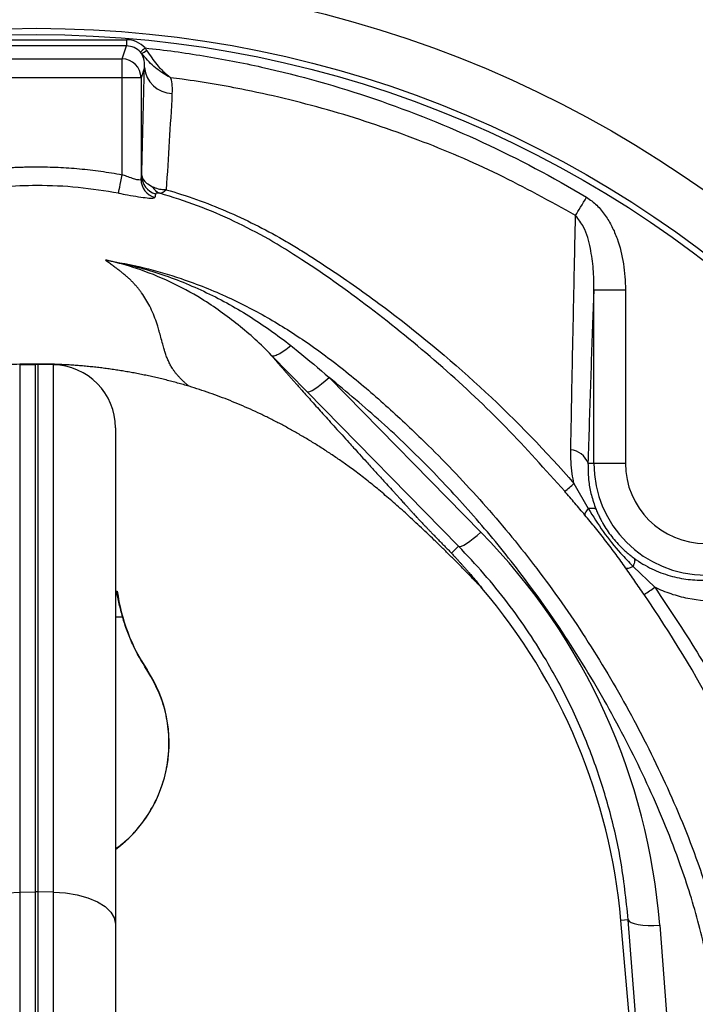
# Model space of a CAD drawing. Header units: millimetres. Extents: x 2434 to 3492, y 1786 to 4023.
# Tile 16 of 19: x 2924 to 3138, y 3536 to 3848. Entities that reach past the tile are written whole.
import ezdxf

# ---------------------------------------------------------------- set-up
doc = ezdxf.new("R2010")
doc.units = ezdxf.units.MM
doc.header["$LTSCALE"] = 2

msp = doc.modelspace()

# ---------------------------------------------------------------- linework, layer by layer
at = {"color": 7, "linetype": 'Continuous', "lineweight": 25}
for p, q in [((2900.46, 3841.68), (2957.4, 3841.68)), ((2957.4, 3841.68), (2957.4, 3839.68)), ((2957.4, 3839.68), (2900.46, 3839.68)), ((2956.03, 3835.57), (2957.4, 3839.68)), ((2962.22, 3837.25), (2961.84, 3837.72)), ((2901.83, 3835.57), (2956.03, 3835.57)), ((2956.03, 3829.58), (2956.03, 3835.57)), ((2963.13, 3832.87), (2962.03, 3829.58)), ((2956.03, 3829.58), (2901.83, 3829.58)), ((2956.03, 3798.86), (2956.03, 3829.58)), ((2962.03, 3829.58), (2956.03, 3829.58)), ((2962.03, 3829.58), (2962.03, 3797.41)), ((3105.57, 3707.41), (3105.57, 3762.38)), ((3105.57, 3762.38), (3115.55, 3762.38)), ((3115.55, 3762.38), (3115.55, 3707.41)), ((3014.57, 3730.12), (3003.37, 3741.55)), ((2923.58, 3738.58), (2928.58, 3738.67)), ((2923.58, 3738.58), (2923.58, 3571.41)), ((2928.58, 3571.45), (2928.58, 3738.67)), ((2929.28, 3738.67), (2929.28, 3571.45)), ((2934.28, 3738.58), (2929.28, 3738.67)), ((2934.28, 3571.41), (2934.28, 3738.58)), ((3021.66, 3734.58), (3069.76, 3685.53)), ((3062.67, 3681.08), (3014.57, 3730.12)), ((2953.93, 3718.59), (2953.93, 3561.24)), ((3103.7, 3707.41), (3105.57, 3707.41)), ((3105.57, 3707.41), (3115.55, 3707.41)), ((3099.25, 3700.93), (3103.78, 3693)), ((3062.67, 3681.08), (3060.45, 3678.87)), ((3118, 3674.66), (3124.85, 3668.05)), ((2923.58, 3571.41), (2928.58, 3571.45)), ((2923.58, 3571.41), (2923.58, 3392.83)), ((2928.58, 3392.77), (2928.58, 3571.45)), ((2929.28, 3571.45), (2929.28, 3392.77)), ((2934.28, 3571.41), (2929.28, 3571.45)), ((2934.28, 3392.83), (2934.28, 3571.41)), ((3116.46, 3562.65), (3114.1, 3562.44)), ((3125.62, 3430.73), (3114.1, 3562.44)), ((3126.12, 3439.05), (3116.46, 3562.65)), ((2953.93, 3561.24), (2953.93, 3406.49)), ((3126.42, 3560.93), (3136.07, 3437.33))]:
    msp.add_line(p, q, dxfattribs=at)
at = {"color": 8, "linetype": 'Continuous', "lineweight": 25}
msp.add_line((2953.93, 3658.68), (2956.2, 3658.68), dxfattribs=at)
at = {"color": 7, "linetype": 'Continuous', "lineweight": 25, "flags": 128}
for points in [[(2963.32, 3839.06), (2963.04, 3838.81), (2962.77, 3838.56), (2962.52, 3838.34), (2962.3, 3838.14), (2962.11, 3837.97), (2961.97, 3837.84), (2961.88, 3837.76), (2961.84, 3837.72)], [(2954.94, 3793), (2954.98, 3793.22), (2955.05, 3793.62), (2955.16, 3794.2), (2955.3, 3794.93), (2955.46, 3795.79), (2955.64, 3796.76), (2955.83, 3797.79), (2956.03, 3798.86)], [(3099.77, 3785.93), (3100.13, 3786.54), (3100.52, 3787.19), (3100.94, 3787.88), (3101.37, 3788.61), (3101.83, 3789.36), (3102.29, 3790.14), (3102.76, 3790.92), (3103.23, 3791.72)], [(3014.57, 3730.12), (3014.94, 3730.04), (3015.5, 3730.16), (3016.23, 3730.48), (3017.12, 3730.99), (3018.14, 3731.67), (3019.25, 3732.52), (3020.44, 3733.49), (3021.66, 3734.58)], [(3062.67, 3681.08), (3063.04, 3680.99), (3063.59, 3681.11), (3064.33, 3681.43), (3065.21, 3681.94), (3066.23, 3682.63), (3067.35, 3683.47), (3068.54, 3684.45), (3069.76, 3685.53)], [(2903.93, 3561.24), (2904.31, 3563.2), (2905.42, 3565.09), (2907.23, 3566.83), (2909.67, 3568.37), (2912.64, 3569.63), (2916.04, 3570.58), (2919.73, 3571.18), (2923.58, 3571.41)], [(2934.28, 3571.41), (2938.13, 3571.18), (2941.83, 3570.58), (2945.22, 3569.63), (2948.2, 3568.37), (2950.63, 3566.83), (2952.44, 3565.09), (2953.56, 3563.2), (2953.93, 3561.24)], [(3116.46, 3562.65), (3116.75, 3562.18), (3117.38, 3561.77), (3118.33, 3561.41), (3119.57, 3561.14), (3121.06, 3560.94), (3122.73, 3560.84), (3124.54, 3560.84), (3126.42, 3560.93)]]:
    msp.add_lwpolyline(points, dxfattribs=at)
at = {"color": 7, "linetype": 'Continuous', "lineweight": 25}
for radius in [365.99, 350, 348]:
    msp.add_circle((2928.93, 3495.28), radius, dxfattribs=at)
for centre, radius, start, end in [((2928.93, 3495.28), 430.02, 40.1904, 73.182), ((2957.55, 3846.09), 10, 297.8481, 308.7729), ((2956.03, 3829.57), 6, 0.0964, 89.9733), ((2972.24, 3833.73), 9.15, 185.4118, 267.5811), ((2968.02, 3797.43), 5.99, 180.2222, 254.821), ((2968.23, 3798.61), 5.99, 180.2016, 254.758), ((2969.65, 3797.19), 4.5, 208.0447, 248.6818), ((2928.93, 3718.67), 20, 89, 91), ((2933.93, 3718.59), 20, 0, 89), ((3097.6, 3705.18), 6.5, 20.0754, 84.2615), ((3141.06, 3707.41), 35.5, 180, 270), ((3141.06, 3707.41), 25.51, 180, 270), ((3001.29, 3815.17), 150.5, 309.1571, 310.6126), ((2952.7, 3677.43), 10.72, 277.6354, 279.6049), ((3013.93, 3675.06), 60, 187.8525, 213.5573), ((2926.82, 3546.05), 188, 5, 40.3633), ((2978.97, 3879.76), 257.1, 303.6574, 304.569), ((2928.93, 3618.68), 42, 306.5296, 33.5573), ((2963.89, 3641.92), 0.0462, 301.2166, 330.7211), ((2928.93, 3532.14), 39.31, 89.4912, 90.5088)]:
    msp.add_arc(centre, radius, start, end, dxfattribs=at)
for centre, major_axis, ratio, start_param, end_param in [((2957.4, 3833.67), (2.53, 7.6), 0.998478, 5.772069, 6.604236), ((2957.4, 3833.67), (1.9, 5.71), 0.997466, 5.772069, 6.604236), ((2926.82, 3545.34), (0, 200.22), 0.999956, 4.79033, 5.488054)]:
    msp.add_ellipse(centre, major_axis=major_axis, ratio=ratio, start_param=start_param, end_param=end_param, dxfattribs=at)
for points, knots in [([(2963.13, 3832.87), (2963.17, 3833.58), (2963.14, 3834.31), (2962.86, 3835.77), (2962.63, 3836.5), (2962.22, 3837.25)], [0, 0, 0, 0, 0.5, 0.5, 1, 1, 1, 1]), ([(2971.43, 3829.63), (2971.43, 3829.63), (2971.36, 3829.67), (2971.11, 3829.8), (2969.31, 3830.76), (2966.03, 3832.94), (2963.47, 3835.83), (2962.22, 3837.25)], [0, 0, 0, 0, 0.002275, 0.020565, 0.075993, 0.548632, 1, 1, 1, 1]), ([(2963.32, 3839.06), (2969.53, 3838.4), (2975.71, 3837.56), (2984.95, 3836.04), (2988.02, 3835.49), (2994.15, 3834.3), (2997.21, 3833.66), (3012.43, 3830.26), (3024.35, 3826.89), (3047.71, 3818.9), (3059.15, 3814.31), (3081.55, 3803.93), (3092.52, 3798.13), (3103.23, 3791.72)], [0, 0, 0, 0, 0.125, 0.125, 0.1875, 0.1875, 0.25, 0.25, 0.5, 0.5, 0.75, 0.75, 1, 1, 1, 1]), ([(2963.81, 3838.3), (2964.87, 3836.72), (2966.83, 3833.78), (2969.42, 3831.26), (2970.86, 3830.07), (2971.27, 3829.75), (2971.39, 3829.66), (2971.43, 3829.64), (2971.43, 3829.63)], [0, 0, 0, 0, 0.454116, 0.843162, 0.954708, 0.987193, 0.997739, 1, 1, 1, 1]), ([(2962.24, 3798.59), (2962.39, 3804.42), (2962.53, 3810.18), (2962.83, 3821.59), (2962.98, 3827.25), (2963.13, 3832.87)], [0, 0, 0, 0, 0.5, 0.5, 1, 1, 1, 1]), ([(2971.43, 3829.63), (2971.6, 3828.76), (2971.91, 3827.07), (2971.87, 3825.4), (2971.85, 3824.59)], [0, 0, 0, 0, 0.513391, 1, 1, 1, 1]), ([(3099.77, 3785.93), (3091.69, 3790.4), (3075.52, 3799.34), (3049.76, 3810.28), (3023.01, 3819.3), (2997.94, 3825.45), (2980.64, 3828.42), (2972.66, 3829.47), (2971.43, 3829.63)], [0, 0, 0, 0, 0.202931, 0.405864, 0.61444, 0.823014, 0.972808, 1, 1, 1, 1]), ([(2901.83, 3798.86), (2902.38, 3798.96), (2903.5, 3799.17), (2905.18, 3799.45), (2906.86, 3799.72), (2908.54, 3799.96), (2910.22, 3800.19), (2911.91, 3800.39), (2913.6, 3800.58), (2915.29, 3800.75), (2916.99, 3800.89), (2918.69, 3801.02), (2920.39, 3801.13), (2922.09, 3801.22), (2923.8, 3801.28), (2925.51, 3801.33), (2927.22, 3801.36), (2929.5, 3801.38), (2932.35, 3801.34), (2935.77, 3801.23), (2939.17, 3801.03), (2942.57, 3800.76), (2945.95, 3800.4), (2949.32, 3799.97), (2952.69, 3799.46), (2954.92, 3799.06), (2956.03, 3798.86)], [0, 0, 0, 0, 0.031208, 0.062402, 0.093586, 0.124764, 0.15594, 0.18712, 0.218306, 0.249503, 0.280716, 0.311948, 0.343204, 0.374488, 0.405804, 0.437156, 0.468549, 0.499987, 0.56282, 0.625492, 0.688036, 0.750484, 0.812871, 0.87523, 0.937595, 1, 1, 1, 1]), ([(2962.03, 3797.41), (2961.96, 3797.31), (2961.82, 3797.1), (2960.81, 3797.25), (2959.34, 3797.68), (2957.66, 3798.26), (2956.53, 3798.68), (2956.03, 3798.86)], [0, 0, 0, 0, 0.205559, 0.410341, 0.618536, 0.835526, 1, 1, 1, 1]), ([(2962.03, 3797.41), (2962.07, 3797.64), (2962.14, 3798.04), (2962.21, 3798.42), (2962.24, 3798.59)], [0, 0, 0, 0, 0.565143, 1, 1, 1, 1]), ([(2962.24, 3798.59), (2962.43, 3797.99), (2962.66, 3797.22), (2964.03, 3796), (2965.01, 3795.45), (2965.68, 3795.07)], [0, 0, 0, 0, 0.533996, 0.67845, 1, 1, 1, 1]), ([(2954.94, 3793), (2950.67, 3793.68), (2942.09, 3795.06), (2929.79, 3795.56), (2918.2, 3795.14), (2909.49, 3794.16), (2904.42, 3793.27), (2902.93, 3793)], [0, 0, 0, 0, 0.2478454, 0.4978281, 0.7048045, 0.913005, 1, 1, 1, 1]), ([(2965.68, 3795.07), (2966.25, 3794.83), (2967.38, 3794.35), (2968.9, 3794.15), (2969.78, 3794.12), (2969.99, 3794.11), (2970, 3794.11)], [0, 0, 0, 0, 0.438658, 0.865647, 0.99442, 1, 1, 1, 1]), ([(2968.02, 3792.99), (2968.01, 3792.99), (2967.7, 3793.04), (2966.88, 3793.1), (2966.75, 3792.94), (2966.65, 3792.83)], [0, 0, 0, 0, 0.001631, 0.283214, 1, 1, 1, 1]), ([(2968.02, 3792.99), (2968.27, 3793), (2968.57, 3793.1), (2969.07, 3793.39), (2969.25, 3793.5), (2969.61, 3793.78), (2969.81, 3793.94), (2970, 3794.11)], [0, 0, 0, 0, 0.5, 0.5, 0.75, 0.75, 1, 1, 1, 1]), ([(2970, 3794.11), (2976.52, 3792.25), (2982.84, 3789.97), (2995.16, 3784.69), (3001.16, 3781.69), (3008.45, 3777.5), (3009.9, 3776.63), (3012.78, 3774.87), (3014.21, 3773.96), (3018.48, 3771.23), (3021.3, 3769.38), (3029.67, 3763.72), (3035.13, 3759.81), (3051.19, 3747.69), (3061.44, 3739.08), (3081.04, 3720.8), (3090.38, 3711.14), (3099.25, 3700.93)], [0, 0, 0, 0, 0.125, 0.125, 0.25, 0.25, 0.28125, 0.28125, 0.3125, 0.3125, 0.375, 0.375, 0.5, 0.5, 0.75, 0.75, 1, 1, 1, 1]), ([(2954.94, 3793), (2955.88, 3792.83), (2958.09, 3792.42), (2961.32, 3791.86), (2964.12, 3791.47), (2966.04, 3791.35), (2966.31, 3791.55), (2966.45, 3791.66)], [0, 0, 0, 0, 0.157293, 0.368237, 0.576823, 0.78759, 1, 1, 1, 1]), ([(3096.32, 3698.48), (3090.2, 3705.34), (3077.96, 3719.07), (3057.71, 3738.11), (3036.1, 3755.87), (3017.51, 3769.2), (3002.58, 3778.52), (2991.55, 3784.25), (2980.05, 3789.22), (2972.03, 3791.74), (2968.02, 3792.99)], [0, 0, 0, 0, 0.171013, 0.342029, 0.516456, 0.690886, 0.767298, 0.843692, 0.921851, 1, 1, 1, 1]), ([(3103.23, 3791.72), (3104.44, 3790.99), (3105.52, 3790.13), (3106.99, 3788.68), (3107.46, 3788.17), (3108.35, 3787.11), (3108.78, 3786.55), (3109.97, 3784.84), (3110.67, 3783.65), (3111.9, 3781.19), (3112.44, 3779.92), (3113.86, 3775.98), (3114.5, 3773.31), (3115.35, 3767.9), (3115.55, 3765.16), (3115.55, 3762.38)], [0, 0, 0, 0, 0.125, 0.125, 0.1875, 0.1875, 0.25, 0.25, 0.375, 0.375, 0.5, 0.5, 0.75, 0.75, 1, 1, 1, 1]), ([(3098.25, 3711.65), (3098.4, 3719.95), (3098.72, 3736.55), (3099.21, 3760.38), (3099.56, 3776.65), (3099.75, 3785.03), (3099.77, 3785.93)], [0, 0, 0, 0, 0.320705, 0.641324, 0.961688, 1, 1, 1, 1]), ([(3105.57, 3762.38), (3105.55, 3764.58), (3105.52, 3768.98), (3104.55, 3775.63), (3103.06, 3781.63), (3100.69, 3784.73), (3099.77, 3785.93)], [0, 0, 0, 0, 0.26616, 0.534959, 0.820437, 1, 1, 1, 1]), ([(3003.37, 3741.55), (3003.37, 3741.55), (3000.01, 3745.23), (2993.02, 3751.34), (2982.16, 3759.25), (2971.27, 3765.1), (2961.4, 3769.06), (2954.63, 3770.96), (2951.4, 3771.68), (2951.07, 3771.75), (2950.91, 3771.79), (2950.83, 3771.81), (2950.8, 3771.81), (2950.8, 3771.81), (2950.79, 3771.82), (2950.79, 3771.82), (2950.79, 3771.82)], [0, 0, 0, 0, 0.000002, 0.231557, 0.462978, 0.648909, 0.834815, 0.981819, 0.99129, 0.996027, 0.998397, 0.999589, 0.999894, 0.99996, 0.999994, 1, 1, 1, 1]), ([(2950.8, 3771.82), (2950.81, 3771.81), (2950.82, 3771.81), (2950.84, 3771.81), (2950.85, 3771.8), (2950.88, 3771.8), (2950.9, 3771.8), (2950.97, 3771.78), (2951.01, 3771.78), (2951.13, 3771.75), (2951.22, 3771.74), (2951.47, 3771.69), (2951.64, 3771.66), (2952.15, 3771.57), (2952.48, 3771.51), (2953.49, 3771.31), (2954.16, 3771.17), (2956.17, 3770.75), (2957.51, 3770.44), (2961.5, 3769.45), (2964.13, 3768.71), (2971.92, 3766.21), (2976.98, 3764.21), (2984.38, 3760.74), (2986.82, 3759.5), (2991.58, 3756.89), (2993.92, 3755.52), (3000.8, 3751.21), (3005.23, 3748.07), (3009.5, 3744.7)], [0, 0, 0, 0, 0.000488, 0.000488, 0.000977, 0.000977, 0.001953, 0.001953, 0.003906, 0.003906, 0.007812, 0.007812, 0.015625, 0.015625, 0.03125, 0.03125, 0.0625, 0.0625, 0.125, 0.125, 0.25, 0.25, 0.5, 0.5, 0.625, 0.625, 0.75, 0.75, 1, 1, 1, 1]), ([(2977.27, 3731.77), (2977.13, 3731.88), (2976.85, 3732.11), (2976.44, 3732.46), (2976.04, 3732.8), (2975.66, 3733.15), (2975.28, 3733.5), (2974.92, 3733.85), (2974.57, 3734.2), (2974.24, 3734.56), (2973.91, 3734.91), (2973.6, 3735.27), (2973.3, 3735.63), (2973.01, 3735.99), (2972.74, 3736.35), (2972.47, 3736.72), (2972.22, 3737.08), (2971.81, 3737.71), (2971.28, 3738.64), (2970.67, 3739.87), (2970.13, 3741.18), (2969.69, 3742.4), (2969.31, 3743.73), (2968.86, 3745.35), (2968.34, 3747.25), (2967.82, 3749.13), (2967.35, 3750.71), (2966.51, 3753.37), (2965.06, 3756.93), (2963.06, 3760.31), (2961.58, 3762.29), (2960.92, 3763.1), (2960.24, 3763.89), (2959.52, 3764.67), (2958.78, 3765.43), (2958.17, 3766.02), (2957.65, 3766.48), (2957.21, 3766.84), (2956.65, 3767.3), (2955.96, 3767.86), (2955.15, 3768.49), (2954.21, 3769.22), (2953.16, 3770.02), (2952.41, 3770.57), (2952.02, 3770.87)], [0, 0, 0, 0, 0.006505, 0.013097, 0.01978, 0.026557, 0.033431, 0.040405, 0.047482, 0.054664, 0.061955, 0.069357, 0.076872, 0.084502, 0.092251, 0.100119, 0.108109, 0.116224, 0.142061, 0.170607, 0.201889, 0.23593, 0.260358, 0.301454, 0.35921, 0.407807, 0.449606, 0.484611, 0.621537, 0.738683, 0.761365, 0.783575, 0.805315, 0.826589, 0.847401, 0.867756, 0.87521, 0.885269, 0.89793, 0.913186, 0.931031, 0.951456, 0.974449, 1, 1, 1, 1]), ([(3105.57, 3762.38), (3105.47, 3759.93), (3105.09, 3749.89), (3104.44, 3731.8), (3103.95, 3715.54), (3103.7, 3707.41)], [0, 0, 0, 0, 0.139351, 0.569671, 1, 1, 1, 1]), ([(3003.37, 3741.55), (3003.55, 3741.42), (3003.84, 3741.39), (3004.59, 3741.54), (3005.06, 3741.72), (3006.15, 3742.28), (3006.76, 3742.66), (3008.08, 3743.57), (3008.78, 3744.11), (3009.5, 3744.7)], [0, 0, 0, 0, 0.25, 0.25, 0.5, 0.5, 0.75, 0.75, 1, 1, 1, 1]), ([(3009.5, 3744.7), (3010.27, 3744.09), (3014.4, 3740.82), (3018.41, 3737.37), (3021.66, 3734.58)], [0, 0, 0, 0, 0.186591, 1, 1, 1, 1]), ([(3003.37, 3741.55), (3003.56, 3741.33), (3003.94, 3740.89), (3004.53, 3740.21), (3005.13, 3739.51), (3005.75, 3738.79), (3006.4, 3738.05), (3007.06, 3737.29), (3007.74, 3736.51), (3008.44, 3735.71), (3009.16, 3734.89), (3009.9, 3734.05), (3010.66, 3733.19), (3011.43, 3732.31), (3012.23, 3731.42), (3013.78, 3729.66), (3016.24, 3726.9), (3019.77, 3722.97), (3023.69, 3718.63), (3026.94, 3715.03), (3029.51, 3712.19), (3031.38, 3710.14), (3033.6, 3707.69), (3036.19, 3704.84), (3039.15, 3701.59), (3041.49, 3699.01), (3043.11, 3697.23), (3043.93, 3696.33), (3044.83, 3695.33), (3045.72, 3694.35), (3046.54, 3693.45), (3047.24, 3692.67), (3047.87, 3691.97), (3048.44, 3691.35), (3048.93, 3690.81), (3049.35, 3690.36), (3049.69, 3689.99), (3050, 3689.65), (3050.32, 3689.31), (3050.7, 3688.91), (3051.14, 3688.45), (3051.63, 3687.94), (3052.18, 3687.37), (3052.78, 3686.74), (3053.44, 3686.05), (3054.16, 3685.31), (3054.97, 3684.47), (3055.86, 3683.56), (3056.8, 3682.59), (3057.73, 3681.64), (3058.65, 3680.7), (3059.55, 3679.78), (3060.15, 3679.17), (3060.45, 3678.87)], [0, 0, 0, 0, 0.014704, 0.029556, 0.044557, 0.05971, 0.075015, 0.090474, 0.106088, 0.121858, 0.137786, 0.153872, 0.170118, 0.186525, 0.203094, 0.219826, 0.282441, 0.349841, 0.422063, 0.499138, 0.525545, 0.558172, 0.597019, 0.642087, 0.693376, 0.750886, 0.763599, 0.778025, 0.794165, 0.81202, 0.825981, 0.838522, 0.849644, 0.859348, 0.867636, 0.874512, 0.879981, 0.883799, 0.888088, 0.892873, 0.89817, 0.903991, 0.910347, 0.917245, 0.92469, 0.932686, 0.941238, 0.951698, 0.961868, 0.971763, 0.981404, 0.990809, 1, 1, 1, 1]), ([(2977.27, 3731.77), (2976.67, 3731.95), (2975.45, 3732.3), (2973.63, 3732.82), (2971.8, 3733.31), (2969.96, 3733.78), (2968.13, 3734.23), (2966.29, 3734.66), (2964.45, 3735.07), (2962.6, 3735.46), (2960.76, 3735.83), (2958.91, 3736.17), (2957.05, 3736.5), (2955.2, 3736.8), (2953.34, 3737.08), (2951.47, 3737.35), (2949.61, 3737.59), (2947.74, 3737.81), (2945.87, 3738), (2943.99, 3738.18), (2942.11, 3738.34), (2940.23, 3738.48), (2938.35, 3738.59), (2936.46, 3738.68), (2934.57, 3738.76), (2932.68, 3738.81), (2930.78, 3738.84), (2928.34, 3738.85), (2925.36, 3738.82), (2921.84, 3738.71), (2918.33, 3738.53), (2914.84, 3738.28), (2911.35, 3737.95), (2907.88, 3737.55), (2904.42, 3737.08), (2900.96, 3736.53), (2897.52, 3735.91), (2894.09, 3735.23), (2890.67, 3734.46), (2887.25, 3733.63), (2883.85, 3732.72), (2881.6, 3732.06), (2880.47, 3731.73)], [0, 0, 0, 0, 0.0193472, 0.0386655, 0.0579573, 0.0772248, 0.0964706, 0.115697, 0.1349064, 0.1541013, 0.173284, 0.192457, 0.2116228, 0.2307837, 0.2499422, 0.2691007, 0.2882616, 0.3074275, 0.3266007, 0.3457836, 0.3649788, 0.3841885, 0.4034152, 0.4226614, 0.4419294, 0.4612217, 0.4805405, 0.4998883, 0.5358038, 0.5716275, 0.6073749, 0.6430613, 0.6787023, 0.7143134, 0.7499103, 0.7855086, 0.8211239, 0.8567718, 0.8924679, 0.9282277, 0.9640667, 1, 1, 1, 1]), ([(3136.07, 3437.33), (3137.61, 3442.62), (3140.69, 3453.22), (3143.83, 3469.58), (3145.83, 3486.22), (3146.58, 3503.9), (3145.82, 3522.41), (3143.33, 3541.8), (3139.12, 3561.11), (3132.58, 3582.17), (3123.37, 3604.53), (3111.44, 3628.22), (3097.73, 3651.23), (3083.22, 3671.76), (3068.51, 3689.79), (3053.93, 3705.57), (3038.41, 3720.65), (3027.25, 3729.93), (3021.66, 3734.58)], [0, 0, 0, 0, 0.049163, 0.098327, 0.148545, 0.198762, 0.256365, 0.313971, 0.373236, 0.432505, 0.510301, 0.588127, 0.667778, 0.747427, 0.810116, 0.872806, 0.936405, 1, 1, 1, 1]), ([(3070.06, 3667.81), (3069.19, 3668.72), (3067.46, 3670.53), (3064.87, 3673.18), (3062.33, 3675.76), (3059.84, 3678.26), (3057.39, 3680.68), (3054.99, 3683.02), (3052.64, 3685.28), (3050.33, 3687.47), (3048.07, 3689.57), (3045.86, 3691.59), (3043.69, 3693.54), (3041.57, 3695.41), (3039.49, 3697.19), (3037.47, 3698.9), (3035.49, 3700.53), (3033.55, 3702.08), (3031.67, 3703.55), (3029.83, 3704.95), (3027.59, 3706.58), (3024.95, 3708.44), (3021.86, 3710.53), (3018.76, 3712.55), (3015.65, 3714.48), (3012.52, 3716.34), (3009.39, 3718.13), (3006.23, 3719.84), (3003.07, 3721.47), (2999.89, 3723.03), (2996.7, 3724.51), (2993.5, 3725.91), (2990.28, 3727.24), (2987.05, 3728.49), (2983.8, 3729.66), (2980.55, 3730.76), (2978.36, 3731.43), (2977.27, 3731.77)], [0, 0, 0, 0, 0.033278, 0.065774, 0.09749, 0.128425, 0.158582, 0.187962, 0.216567, 0.244398, 0.271457, 0.297745, 0.323266, 0.348021, 0.372013, 0.395244, 0.417718, 0.439439, 0.460409, 0.480633, 0.500116, 0.533064, 0.565727, 0.598114, 0.630239, 0.662114, 0.69375, 0.725162, 0.756362, 0.787364, 0.818181, 0.848827, 0.879316, 0.909664, 0.939884, 0.969991, 1, 1, 1, 1]), ([(3099.25, 3700.93), (3099.06, 3701.96), (3098.36, 3705.6), (3098.29, 3709.13), (3098.25, 3711.65)], [0, 0, 0, 0, 0.285476, 1, 1, 1, 1]), ([(3103.7, 3707.41), (3103.72, 3705.47), (3103.74, 3702.19), (3104.7, 3697.25), (3105.66, 3694.27), (3106.28, 3692.74), (3106.3, 3692.67)], [0, 0, 0, 0, 0.412003, 0.695599, 0.986213, 1, 1, 1, 1]), ([(3102.73, 3690.94), (3101.68, 3692.19), (3100.62, 3693.44), (3098.48, 3695.95), (3097.4, 3697.21), (3096.32, 3698.48)], [0, 0, 0, 0, 0.5, 0.5, 1, 1, 1, 1]), ([(3102.73, 3690.94), (3102.7, 3691.13), (3102.78, 3691.4), (3103.13, 3692.1), (3103.41, 3692.52), (3103.78, 3693)], [0, 0, 0, 0, 0.5, 0.5, 1, 1, 1, 1]), ([(3115.64, 3674.17), (3114.64, 3675.6), (3113.62, 3677.03), (3111.54, 3679.87), (3110.47, 3681.29), (3108.3, 3684.11), (3107.2, 3685.5), (3104.98, 3688.25), (3103.86, 3689.61), (3102.73, 3690.94)], [0, 0, 0, 0, 0.25, 0.25, 0.5, 0.5, 0.75, 0.75, 1, 1, 1, 1]), ([(3106.3, 3692.67), (3106.16, 3692.86), (3105.87, 3692.99), (3105.02, 3693.1), (3104.46, 3693.08), (3103.78, 3693)], [0, 0, 0, 0, 0.5, 0.5, 1, 1, 1, 1]), ([(3103.78, 3693), (3105.32, 3690.54), (3108.42, 3685.6), (3113.29, 3679.53), (3116.67, 3676.04), (3118, 3674.66)], [0, 0, 0, 0, 0.3738774, 0.7521107, 1, 1, 1, 1]), ([(3106.3, 3692.67), (3106.4, 3692.43), (3106.58, 3691.99), (3106.85, 3691.38), (3107.08, 3690.88), (3107.41, 3690.2), (3107.84, 3689.34), (3108.63, 3687.91), (3109.71, 3686.17), (3111.19, 3684.12), (3112.82, 3682.18), (3114.25, 3680.71), (3115.45, 3679.59), (3116.29, 3678.87), (3117.26, 3678.07), (3117.91, 3677.58), (3118.33, 3677.27)], [0, 0, 0, 0, 0.039729, 0.073756, 0.102077, 0.12469, 0.190808, 0.248842, 0.373224, 0.498565, 0.623177, 0.748673, 0.806859, 0.874268, 0.919078, 1, 1, 1, 1]), ([(3116.46, 3562.65), (3115.78, 3569.04), (3114.52, 3580.84), (3110.62, 3597.74), (3105.65, 3613.48), (3099.21, 3628.91), (3092.17, 3642.32), (3085.07, 3653.69), (3078.25, 3663.23), (3070.84, 3672.43), (3065.39, 3678.19), (3062.67, 3681.08)], [0, 0, 0, 0, 0.146285, 0.269867, 0.393449, 0.520648, 0.647844, 0.735225, 0.822605, 0.911303, 1, 1, 1, 1]), ([(3060.45, 3678.87), (3060.63, 3678.67), (3061, 3678.27), (3061.56, 3677.66), (3062.14, 3677.03), (3062.72, 3676.38), (3063.32, 3675.72), (3063.92, 3675.04), (3064.54, 3674.35), (3065.15, 3673.65), (3065.9, 3672.79), (3066.93, 3671.59), (3068.37, 3669.89), (3069.45, 3668.56), (3070.06, 3667.81)], [0, 0, 0, 0, 0.061077, 0.12251, 0.184317, 0.246519, 0.309134, 0.372181, 0.435678, 0.499644, 0.56001, 0.663535, 0.810207, 1, 1, 1, 1]), ([(3115.64, 3674.17), (3115.83, 3674.08), (3116.12, 3674.08), (3116.92, 3674.25), (3117.42, 3674.42), (3118, 3674.66)], [0, 0, 0, 0, 0.5, 0.5, 1, 1, 1, 1]), ([(3118.33, 3677.27), (3118.49, 3677.09), (3118.54, 3676.76), (3118.43, 3675.88), (3118.26, 3675.31), (3118, 3674.66)], [0, 0, 0, 0, 0.5, 0.5, 1, 1, 1, 1]), ([(3118.33, 3677.27), (3119.24, 3676.6), (3120.17, 3675.99), (3122.04, 3674.87), (3122.98, 3674.37), (3124.88, 3673.45), (3125.84, 3673.04), (3127.77, 3672.31), (3128.74, 3671.99), (3131.65, 3671.16), (3133.56, 3670.79), (3137.35, 3670.35), (3139.21, 3670.28), (3141.06, 3670.36)], [0, 0, 0, 0, 0.125, 0.125, 0.25, 0.25, 0.375, 0.375, 0.5, 0.5, 0.75, 0.75, 1, 1, 1, 1]), ([(3121.46, 3665.76), (3120.49, 3667.18), (3119.51, 3668.59), (3117.58, 3671.39), (3116.61, 3672.78), (3115.64, 3674.17)], [0, 0, 0, 0, 0.5, 0.5, 1, 1, 1, 1]), ([(2956.2, 3658.68), (2955.8, 3660.07), (2955.46, 3661.45), (2954.98, 3663.5), (2954.82, 3664.18), (2954.49, 3665.52), (2954.32, 3666.17), (2954.13, 3666.81)], [0, 0, 0, 0, 0.5, 0.5, 0.75, 0.75, 1, 1, 1, 1]), ([(3121.04, 3330.36), (3130.68, 3342.13), (3139.16, 3354.57), (3150.23, 3374.16), (3153.64, 3380.85), (3158.33, 3391.13), (3159.83, 3394.59), (3161.96, 3399.85), (3162.65, 3401.61), (3164, 3405.16), (3164.66, 3406.94), (3167.85, 3415.89), (3170.07, 3423.11), (3173.88, 3437.67), (3175.46, 3445), (3177.98, 3459.78), (3178.92, 3467.23), (3179.83, 3478.5), (3180.05, 3482.27), (3180.26, 3487.94), (3180.31, 3489.84), (3180.36, 3493.64), (3180.37, 3495.54), (3180.29, 3505.04), (3179.88, 3512.58), (3178.41, 3527.54), (3177.35, 3534.97), (3174.57, 3549.72), (3172.87, 3557.04), (3169.82, 3567.94), (3168.73, 3571.56), (3166.37, 3578.77), (3165.11, 3582.36), (3162.44, 3589.46), (3161.04, 3592.98), (3158.08, 3599.92), (3156.55, 3603.37), (3151.82, 3613.64), (3148.48, 3620.39), (3137.88, 3640.34), (3130.06, 3653.25), (3121.46, 3665.76)], [0, 0, 0, 0, 0.125, 0.125, 0.1875, 0.1875, 0.21875, 0.21875, 0.234375, 0.234375, 0.25, 0.25, 0.3125, 0.3125, 0.375, 0.375, 0.4375, 0.4375, 0.46875, 0.46875, 0.484375, 0.484375, 0.5, 0.5, 0.5625, 0.5625, 0.625, 0.625, 0.6875, 0.6875, 0.71875, 0.71875, 0.75, 0.75, 0.78125, 0.78125, 0.8125, 0.8125, 0.875, 0.875, 1, 1, 1, 1]), ([(3124.85, 3668.05), (3129.42, 3661.25), (3138.56, 3647.62), (3150.69, 3626.18), (3161.4, 3604.03), (3170.14, 3581.91), (3176.77, 3559.91), (3181.35, 3538.2), (3184.11, 3516.19), (3184.99, 3493.91), (3183.87, 3471.51), (3180.8, 3449.13), (3175.85, 3427.09), (3169.06, 3405.57), (3160.45, 3384.72), (3150.08, 3364.67), (3138.18, 3345.46), (3128.94, 3333.6), (3124.33, 3327.68)], [0, 0, 0, 0, 0.0669089, 0.1339666, 0.2009692, 0.2678027, 0.3279914, 0.3883953, 0.4487901, 0.5089666, 0.5702386, 0.6317399, 0.6932496, 0.7545331, 0.8157902, 0.8772669, 0.9387433, 1, 1, 1, 1]), ([(3145.89, 3663.57), (3142.41, 3663.47), (3138.9, 3663.77), (3134.5, 3664.68), (3133.61, 3664.89), (3131.84, 3665.37), (3130.96, 3665.63), (3128.3, 3666.53), (3126.56, 3667.23), (3124.85, 3668.05)], [0, 0, 0, 0, 0.5, 0.5, 0.625, 0.625, 0.75, 0.75, 1, 1, 1, 1]), ([(2963.91, 3641.88), (2962.2, 3644.46), (2960.7, 3647.16), (2958.77, 3651.37), (2958.17, 3652.81), (2957.1, 3655.71), (2956.62, 3657.18), (2956.2, 3658.68)], [0, 0, 0, 0, 0.5, 0.5, 0.75, 0.75, 1, 1, 1, 1]), ([(2953.93, 3585.11), (2955.14, 3586.01), (2958.25, 3588.32), (2962.39, 3593.04), (2966.23, 3599), (2969.01, 3605.54), (2970.63, 3612.46), (2971.1, 3619.56), (2970.32, 3626.63), (2968.26, 3634.3), (2965.5, 3639.12), (2963.91, 3641.88)], [0, 0, 0, 0, 0.071152, 0.182372, 0.293665, 0.404959, 0.516336, 0.627713, 0.739143, 0.850573, 1, 1, 1, 1])]:
    msp.add_open_spline(points, degree=3, knots=knots, dxfattribs=at)
for points in [[(2963.32, 3839.06), (2963.5, 3838.82), (2963.66, 3838.56), (2963.81, 3838.3)], [(2971.85, 3824.59), (2971.31, 3814.55), (2970.7, 3804.42), (2970, 3794.11)], [(2966.65, 3792.83), (2966.59, 3792.45), (2966.52, 3792.06), (2966.45, 3791.66)], [(2950.8, 3771.82), (2951.2, 3771.5), (2951.61, 3771.19), (2952.02, 3770.87)]]:
    msp.add_open_spline(points, degree=3, dxfattribs=at)
at = {"color": 8, "linetype": 'Continuous', "lineweight": 25}
msp.add_open_spline([(2950.8, 3771.82), (2954.84, 3771.08), (2962.97, 3769.6), (2976.02, 3765.71), (2989.44, 3760.35), (3003, 3753.29), (3016, 3744.95), (3028.72, 3735.26), (3041.18, 3724.45), (3055.25, 3711.09), (3070.65, 3694.93), (3087.05, 3675.04), (3102.28, 3653.58), (3116.19, 3630.39), (3128.49, 3606.14), (3138, 3583.14), (3144.68, 3561.78), (3149.04, 3542.18), (3151.71, 3522.1), (3152.58, 3501.87), (3151.64, 3481.81), (3148.94, 3461.89), (3144.44, 3442.07), (3138.56, 3423.81), (3131.68, 3407.2), (3124.14, 3392.18), (3115.32, 3377.49), (3105.34, 3363.34), (3093.7, 3349.59), (3085.36, 3340.54), (3080.46, 3336.36), (3080.43, 3336.34)], degree=3, knots=[0, 0, 0, 0, 0.022148, 0.044472, 0.073363, 0.10017, 0.127202, 0.157194, 0.187229, 0.217255, 0.263349, 0.309443, 0.358779, 0.408117, 0.458578, 0.50902, 0.545827, 0.582632, 0.620478, 0.658324, 0.695181, 0.732039, 0.770009, 0.807978, 0.838306, 0.869568, 0.900829, 0.932805, 0.964781, 0.999807, 1, 1, 1, 1], dxfattribs=at)

doc.saveas('drawing.dxf')
